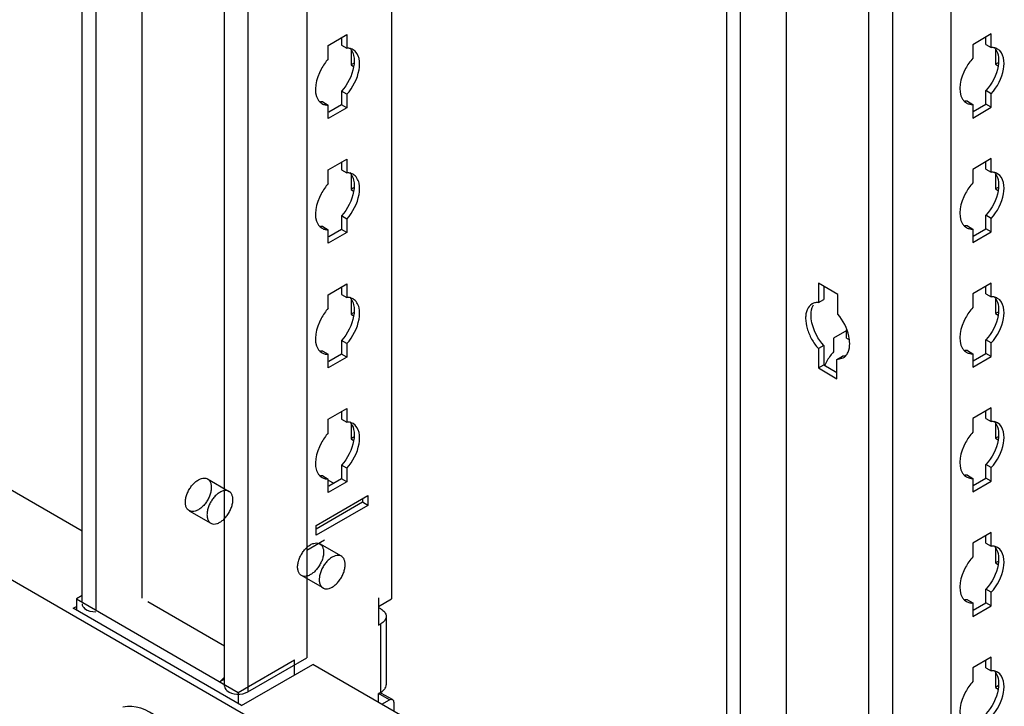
# Model space of a CAD drawing. Header units: millimetres. Extents: x 474 to 1324, y 193 to 2317.
# Tile 3 of 39: x 899 to 1060, y 330 to 443. Entities that reach past the tile are written whole.
import ezdxf

# ---------------------------------------------------------------- set-up
doc = ezdxf.new("R2010")
doc.units = ezdxf.units.MM
doc.header["$LTSCALE"] = 163.201859
doc.layers.get('0').update_dxf_attribs({"linetype": 'CONTINUOUS'})
doc.layers.add('INTFCLR_18', color=7, linetype='CONTINUOUS')

msp = doc.modelspace()

# ---------------------------------------------------------------- linework, layer by layer
at = {"color": 7}
for p, q in [((909.1, 347.35), (909.1, 1853.67)), ((911.35, 1852.47), (911.35, 346.02)), ((918.9, 1848.01), (918.9, 347.89)), ((932.43, 333.47), (932.43, 1840.19)), ((936.27, 1839.81), (936.27, 332.55)), ((945.88, 1834.26), (945.88, 338.1)), ((959.78, 1826.24), (959.78, 347.76)), ((1014.63, 1793.89), (1014.63, 285.81)), ((1016.88, 1792.59), (1016.88, 284.51)), ((1024.44, 284.51), (1024.44, 1788.91)), ((1051.42, 276.97), (1051.42, 1785.05)), ((1037.97, 272.33), (1037.97, 1780.41)), ((1041.81, 1779.5), (1041.81, 271.42)), ((1039.69, 268.76), (474, 595.35)), ((909.1, 358.85), (513.77, 587.09)), ((1058, 440.27), (1054.96, 438.51)), ((1058, 438.04), (1058, 440.27)), ((949.42, 438.41), (952.46, 440.16)), ((951.58, 439.65), (951.58, 438.45)), ((952.46, 440.16), (952.46, 437.94)), ((1057.12, 438.55), (1057.12, 439.76)), ((949.42, 436.18), (949.42, 438.41)), ((951.58, 438.45), (952.46, 437.94)), ((953.14, 437.7), (953.14, 435.2)), ((1054.96, 438.51), (1054.96, 436.29)), ((1057.12, 438.55), (1058, 438.04)), ((1058.67, 437.8), (1058.67, 435.31)), ((953.57, 435.46), (953.14, 435.2)), ((1059.11, 435.56), (1058.67, 435.31)), ((953.14, 435.2), (953.57, 434.95)), ((1058.67, 435.31), (1059.11, 435.05)), ((952.46, 430.39), (951.58, 430.9)), ((951.58, 430.9), (951.58, 428.67)), ((1058, 430.49), (1057.12, 431)), ((1057.12, 428.78), (1057.12, 431)), ((948.54, 429.14), (949.42, 428.63)), ((952.46, 430.39), (952.46, 428.16)), ((1054.08, 429.25), (1054.96, 428.74)), ((1058, 428.27), (1058, 430.49)), ((949.42, 426.41), (949.42, 428.63)), ((952.46, 428.16), (949.42, 426.41)), ((951.58, 428.67), (949.5, 427.47)), ((952.46, 428.16), (951.58, 428.67)), ((1054.96, 428.74), (1054.96, 426.51)), ((1054.96, 426.51), (1058, 428.27)), ((1055.04, 427.58), (1057.12, 428.78)), ((1058, 428.27), (1057.12, 428.78)), ((949.42, 418), (952.46, 419.75)), ((952.46, 419.75), (952.46, 417.53)), ((1058, 419.86), (1054.96, 418.1)), ((1057.12, 418.14), (1057.12, 419.35)), ((1058, 417.63), (1058, 419.86)), ((949.42, 415.77), (949.42, 418)), ((951.58, 419.24), (951.58, 418.04)), ((951.58, 418.04), (952.46, 417.53)), ((1054.96, 418.1), (1054.96, 415.88)), ((1057.12, 418.14), (1058, 417.63)), ((953.14, 417.29), (953.14, 414.79)), ((1058.67, 417.39), (1058.67, 414.9)), ((953.57, 415.05), (953.14, 414.79)), ((953.14, 414.79), (953.57, 414.54)), ((1059.11, 415.15), (1058.67, 414.9)), ((1058.67, 414.9), (1059.11, 414.64)), ((952.46, 409.97), (951.58, 410.49)), ((951.58, 410.49), (951.58, 408.26)), ((952.46, 409.97), (952.46, 407.75)), ((1058, 410.08), (1057.12, 410.59)), ((1057.12, 408.36), (1057.12, 410.59)), ((1058, 407.85), (1058, 410.08)), ((948.54, 408.73), (949.42, 408.22)), ((949.42, 405.99), (949.42, 408.22)), ((951.58, 408.26), (949.5, 407.06)), ((952.46, 407.75), (951.58, 408.26)), ((1054.08, 408.83), (1054.96, 408.32)), ((1054.96, 408.32), (1054.96, 406.1)), ((1055.04, 407.16), (1057.12, 408.36)), ((1058, 407.85), (1057.12, 408.36)), ((952.46, 407.75), (949.42, 405.99)), ((1054.96, 406.1), (1058, 407.85)), ((949.42, 397.58), (952.46, 399.34)), ((951.58, 398.83), (951.58, 397.62)), ((952.46, 399.34), (952.46, 397.11)), ((1032.86, 397.63), (1029.68, 399.46)), ((1029.68, 399.46), (1029.68, 396.3)), ((1030.56, 398.95), (1030.56, 396.81)), ((1058, 399.44), (1054.96, 397.69)), ((1057.12, 397.73), (1057.12, 398.93)), ((1058, 397.22), (1058, 399.44)), ((949.42, 395.36), (949.42, 397.58)), ((951.58, 397.62), (952.46, 397.11)), ((953.14, 396.88), (953.14, 394.38)), ((1029.68, 396.3), (1030.56, 396.81)), ((1032.86, 394.38), (1032.86, 397.63)), ((1054.96, 397.69), (1054.96, 395.46)), ((1057.12, 397.73), (1058, 397.22)), ((1058.67, 396.98), (1058.67, 394.48)), ((953.57, 394.63), (953.14, 394.38)), ((953.14, 394.38), (953.57, 394.13)), ((1059.11, 394.74), (1058.67, 394.48)), ((1058.67, 394.48), (1059.11, 394.23)), ((1034.36, 391.71), (1032.16, 390.44)), ((1032.16, 390.44), (1032.16, 388.22)), ((1034.31, 390.48), (1034.31, 391.82)), ((1034.31, 390.48), (1034.71, 390.25)), ((952.46, 389.56), (951.58, 390.07)), ((951.58, 390.07), (951.58, 387.85)), ((952.46, 389.56), (952.46, 387.34)), ((1030.56, 389.26), (1029.68, 388.75)), ((1029.68, 388.75), (1029.68, 385.58)), ((1030.56, 389.26), (1030.56, 386.09)), ((1058, 389.67), (1057.12, 390.18)), ((1057.12, 387.95), (1057.12, 390.18)), ((1058, 387.44), (1058, 389.67)), ((948.54, 388.32), (949.42, 387.81)), ((949.42, 385.58), (949.42, 387.81)), ((952.46, 387.34), (949.42, 385.58)), ((951.58, 387.85), (949.5, 386.65)), ((952.46, 387.34), (951.58, 387.85)), ((1032.73, 386.99), (1033.61, 387.5)), ((1032.73, 386.99), (1033.75, 387.23)), ((1054.08, 388.42), (1054.96, 387.91)), ((1054.96, 387.91), (1054.96, 385.69)), ((1054.96, 385.69), (1058, 387.44)), ((1055.04, 386.75), (1057.12, 387.95)), ((1058, 387.44), (1057.12, 387.95)), ((1029.68, 385.58), (1030.56, 386.09)), ((1029.68, 385.58), (1032.73, 383.82)), ((1030.56, 386.09), (1032.73, 384.84)), ((1032.73, 383.82), (1032.73, 386.99)), ((1058, 379.03), (1054.96, 377.28)), ((1058, 376.81), (1058, 379.03)), ((949.42, 377.17), (952.46, 378.93)), ((951.58, 378.42), (951.58, 377.21)), ((952.46, 378.93), (952.46, 376.7)), ((1057.12, 377.32), (1057.12, 378.52)), ((949.42, 374.95), (949.42, 377.17)), ((951.58, 377.21), (952.46, 376.7)), ((953.14, 376.46), (953.14, 373.97)), ((1054.96, 377.28), (1054.96, 375.05)), ((1057.12, 377.32), (1058, 376.81)), ((1058.67, 376.57), (1058.67, 374.07)), ((953.57, 374.22), (953.14, 373.97)), ((1059.11, 374.32), (1058.67, 374.07)), ((953.14, 373.97), (953.57, 373.71)), ((1058.67, 374.07), (1059.11, 373.82)), ((952.46, 369.15), (951.58, 369.66)), ((951.58, 369.66), (951.58, 367.43)), ((1058, 369.25), (1057.12, 369.76)), ((1057.12, 367.54), (1057.12, 369.76)), ((948.54, 367.9), (949.42, 367.39)), ((952.46, 369.15), (952.46, 366.92)), ((1054.08, 368.01), (1054.96, 367.5)), ((1058, 367.03), (1058, 369.25)), ((949.42, 365.17), (949.42, 367.39)), ((949.42, 367.21), (950.31, 366.7)), ((952.46, 366.92), (949.42, 365.17)), ((951.58, 367.43), (949.5, 366.24)), ((952.46, 366.92), (951.58, 367.43)), ((1054.96, 367.5), (1054.96, 365.27)), ((1054.96, 365.27), (1058, 367.03)), ((1055.04, 366.34), (1057.12, 367.54)), ((1058, 367.03), (1057.12, 367.54)), ((947.41, 359.8), (955.89, 364.7)), ((955.89, 364.7), (955.89, 363.07)), ((955.01, 363.58), (947.41, 359.19)), ((955.89, 363.07), (947.41, 358.17)), ((955.01, 364.19), (955.01, 363.58)), ((955.89, 363.07), (955.01, 363.58)), ((947.41, 358.17), (947.41, 359.8)), ((1058, 358.62), (1054.96, 356.86)), ((1057.12, 356.9), (1057.12, 358.11)), ((1058, 356.39), (1058, 358.62)), ((948.82, 357.35), (945.88, 355.66)), ((1054.96, 356.86), (1054.96, 354.64)), ((1057.12, 356.9), (1058, 356.39)), ((1058.67, 356.15), (1058.67, 353.66)), ((1059.11, 353.91), (1058.67, 353.66)), ((1058.67, 353.66), (1059.11, 353.4)), ((1058, 348.84), (1057.12, 349.35)), ((1057.12, 347.13), (1057.12, 349.35)), ((1058, 346.62), (1058, 348.84)), ((909.1, 348.3), (908.16, 347.76)), ((908.16, 347.76), (934.68, 332.45)), ((908.16, 347.76), (908.16, 345.92)), ((919.87, 347.33), (932.43, 340.07)), ((957.66, 347.96), (957.66, 343.47)), ((957.66, 346.53), (959.78, 347.76)), ((1054.08, 347.6), (1054.96, 347.09)), ((1054.96, 347.09), (1054.96, 344.86)), ((1055.04, 345.93), (1057.12, 347.13)), ((1058, 346.62), (1057.12, 347.13)), ((907.63, 346.23), (908.16, 346.53)), ((935.21, 330.3), (907.63, 346.23)), ((958.02, 346.12), (957.66, 346.33)), ((1054.96, 344.86), (1058, 346.62)), ((957.66, 343.47), (958.02, 343.67)), ((958.02, 332.45), (958.02, 343.67)), ((958.89, 344.9), (958.89, 333.67)), ((934.68, 332.45), (943.87, 337.76)), ((935.21, 330.3), (946.88, 337.04)), ((936.27, 332.55), (945.88, 338.1)), ((943.87, 335.31), (943.87, 337.76)), ((1014.63, 297.92), (946.88, 337.04)), ((1058, 338.21), (1054.96, 336.45)), ((1057.12, 336.49), (1057.12, 337.7)), ((1058, 335.98), (1058, 338.21)), ((1054.96, 336.45), (1054.96, 334.23)), ((1057.12, 336.49), (1058, 335.98)), ((1058.67, 335.74), (1058.67, 333.25)), ((931.68, 334.18), (932.43, 334.92)), ((932.43, 334.62), (931.68, 334.18)), ((934.68, 332.45), (934.68, 330.61)), ((958.02, 332.45), (957.66, 332.24)), ((959.43, 331.22), (957.66, 332.24)), ((957.66, 330.82), (957.66, 332.24)), ((959.93, 331.27), (958.16, 332.29)), ((1059.11, 333.5), (1058.67, 333.25)), ((1058.67, 333.25), (1059.11, 332.99)), ((958.19, 330.51), (959.43, 331.22)), ((960.14, 330.81), (960.14, 329.39))]:
    msp.add_line(p, q, dxfattribs=at)
for centre, radius, start, end in [((949.25, 430.35), 1.71, 226.6668, 240.1461), ((1054.78, 430.46), 1.71, 226.6668, 240.1461), ((949.25, 409.94), 1.71, 226.6668, 240.1461), ((1054.78, 410.05), 1.71, 226.6668, 240.1461), ((949.25, 389.53), 1.71, 226.6668, 240.1461), ((1038.73, 382.4), 8.78, 143.6361, 156.3899), ((1038.21, 382.79), 8.13, 138.1547, 143.7216), ((1054.78, 389.63), 1.71, 226.6668, 240.1461), ((949.25, 369.12), 1.71, 226.6668, 240.1461), ((1054.78, 369.22), 1.71, 226.6668, 240.1461), ((1054.78, 348.81), 1.71, 226.6668, 240.1461)]:
    msp.add_arc(centre, radius, start, end, dxfattribs=at)
for points, knots in [([(952.88, 437.92), (952.81, 437.93), (952.67, 437.94), (952.53, 437.94), (952.46, 437.94)], [0, 0, 0, 0, 0.493256, 1, 1, 1, 1]), ([(1058.41, 438.02), (1058.35, 438.03), (1058.21, 438.05), (1058.07, 438.05), (1058, 438.04)], [0, 0, 0, 0, 0.493256, 1, 1, 1, 1]), ([(949.42, 436.18), (948.97, 435.68), (947.65, 433.79), (946.87, 430.91), (947.77, 429.48)], [0, 0, 0, 0, 0.288497, 1, 1, 1, 1]), ([(1054.96, 436.29), (1054.5, 435.78), (1053.19, 433.9), (1052.4, 431.01), (1053.3, 429.59)], [0, 0, 0, 0, 0.288497, 1, 1, 1, 1]), ([(947.77, 429.48), (947.81, 429.42), (947.9, 429.28), (948.01, 429.16), (948.07, 429.11)], [0, 0, 0, 0, 0.507362, 1, 1, 1, 1]), ([(948.54, 429.14), (948.47, 429.14), (948.33, 429.14), (948.2, 429.15), (948.13, 429.17)], [0, 0, 0, 0, 0.506746, 1, 1, 1, 1]), ([(1053.3, 429.59), (1053.35, 429.52), (1053.44, 429.39), (1053.55, 429.27), (1053.61, 429.21)], [0, 0, 0, 0, 0.507362, 1, 1, 1, 1]), ([(1054.08, 429.25), (1054.01, 429.24), (1053.87, 429.24), (1053.73, 429.26), (1053.66, 429.27)], [0, 0, 0, 0, 0.506746, 1, 1, 1, 1]), ([(948.93, 428.67), (949.01, 428.65), (949.18, 428.63), (949.34, 428.63), (949.42, 428.63)], [0, 0, 0, 0, 0.492174, 1, 1, 1, 1]), ([(1054.47, 428.77), (1054.55, 428.76), (1054.71, 428.73), (1054.88, 428.73), (1054.96, 428.74)], [0, 0, 0, 0, 0.492174, 1, 1, 1, 1]), ([(1058.41, 417.61), (1058.35, 417.62), (1058.21, 417.63), (1058.07, 417.63), (1058, 417.63)], [0, 0, 0, 0, 0.493256, 1, 1, 1, 1]), ([(952.88, 417.5), (952.81, 417.51), (952.67, 417.53), (952.53, 417.53), (952.46, 417.53)], [0, 0, 0, 0, 0.493256, 1, 1, 1, 1]), ([(949.42, 415.77), (948.97, 415.26), (947.65, 413.38), (946.87, 410.49), (947.77, 409.07)], [0, 0, 0, 0, 0.288497, 1, 1, 1, 1]), ([(1054.96, 415.88), (1054.5, 415.37), (1053.19, 413.48), (1052.4, 410.6), (1053.3, 409.18)], [0, 0, 0, 0, 0.288497, 1, 1, 1, 1]), ([(947.77, 409.07), (947.81, 409), (947.9, 408.87), (948.01, 408.75), (948.07, 408.7)], [0, 0, 0, 0, 0.507362, 1, 1, 1, 1]), ([(948.54, 408.73), (948.47, 408.73), (948.33, 408.73), (948.2, 408.74), (948.13, 408.75)], [0, 0, 0, 0, 0.506746, 1, 1, 1, 1]), ([(948.93, 408.26), (949.01, 408.24), (949.18, 408.22), (949.34, 408.22), (949.42, 408.22)], [0, 0, 0, 0, 0.492174, 1, 1, 1, 1]), ([(1053.3, 409.18), (1053.35, 409.11), (1053.44, 408.97), (1053.55, 408.86), (1053.61, 408.8)], [0, 0, 0, 0, 0.507362, 1, 1, 1, 1]), ([(1054.08, 408.83), (1054.01, 408.83), (1053.87, 408.83), (1053.73, 408.85), (1053.66, 408.86)], [0, 0, 0, 0, 0.506746, 1, 1, 1, 1]), ([(1054.47, 408.36), (1054.55, 408.34), (1054.71, 408.32), (1054.88, 408.32), (1054.96, 408.32)], [0, 0, 0, 0, 0.492174, 1, 1, 1, 1]), ([(952.88, 397.09), (952.81, 397.1), (952.67, 397.12), (952.53, 397.12), (952.46, 397.11)], [0, 0, 0, 0, 0.493256, 1, 1, 1, 1]), ([(1058.41, 397.2), (1058.35, 397.21), (1058.21, 397.22), (1058.07, 397.22), (1058, 397.22)], [0, 0, 0, 0, 0.493256, 1, 1, 1, 1]), ([(949.42, 395.36), (948.97, 394.85), (947.65, 392.97), (946.87, 390.08), (947.77, 388.66)], [0, 0, 0, 0, 0.288497, 1, 1, 1, 1]), ([(1029.68, 396.3), (1029.6, 396.3), (1029.43, 396.3), (1029.26, 396.28), (1029.18, 396.26)], [0, 0, 0, 0, 0.508153, 1, 1, 1, 1]), ([(1054.96, 395.46), (1054.5, 394.96), (1053.19, 393.07), (1052.4, 390.18), (1053.3, 388.76)], [0, 0, 0, 0, 0.288497, 1, 1, 1, 1]), ([(1030.56, 389.26), (1029.63, 390.3), (1028.71, 392), (1028.48, 393.82), (1028.48, 394.24)], [0, 0, 0, 0, 0.76984, 1, 1, 1, 1]), ([(1034.81, 389.56), (1034.81, 389.97), (1034.59, 391.71), (1033.74, 393.35), (1032.86, 394.38)], [0, 0, 0, 0, 0.229681, 1, 1, 1, 1]), ([(947.77, 388.66), (947.81, 388.59), (947.9, 388.46), (948.01, 388.34), (948.07, 388.28)], [0, 0, 0, 0, 0.507362, 1, 1, 1, 1]), ([(1053.3, 388.76), (1053.35, 388.69), (1053.44, 388.56), (1053.55, 388.44), (1053.61, 388.39)], [0, 0, 0, 0, 0.507362, 1, 1, 1, 1]), ([(948.54, 388.32), (948.47, 388.31), (948.33, 388.32), (948.2, 388.33), (948.13, 388.34)], [0, 0, 0, 0, 0.506746, 1, 1, 1, 1]), ([(948.93, 387.84), (949.01, 387.83), (949.18, 387.81), (949.34, 387.8), (949.42, 387.81)], [0, 0, 0, 0, 0.492174, 1, 1, 1, 1]), ([(1034.1, 387.54), (1034.02, 387.52), (1033.86, 387.5), (1033.7, 387.5), (1033.61, 387.5)], [0, 0, 0, 0, 0.492008, 1, 1, 1, 1]), ([(1033.75, 387.23), (1033.82, 387.27), (1033.96, 387.36), (1034.08, 387.47), (1034.13, 387.53)], [0, 0, 0, 0, 0.496972, 1, 1, 1, 1]), ([(1054.08, 388.42), (1054.01, 388.42), (1053.87, 388.42), (1053.73, 388.43), (1053.66, 388.44)], [0, 0, 0, 0, 0.506746, 1, 1, 1, 1]), ([(1054.47, 387.95), (1054.55, 387.93), (1054.71, 387.91), (1054.88, 387.91), (1054.96, 387.91)], [0, 0, 0, 0, 0.492174, 1, 1, 1, 1]), ([(952.88, 376.68), (952.81, 376.69), (952.67, 376.7), (952.53, 376.7), (952.46, 376.7)], [0, 0, 0, 0, 0.493256, 1, 1, 1, 1]), ([(1058.41, 376.78), (1058.35, 376.79), (1058.21, 376.81), (1058.07, 376.81), (1058, 376.81)], [0, 0, 0, 0, 0.493256, 1, 1, 1, 1]), ([(949.42, 374.95), (948.97, 374.44), (947.65, 372.55), (946.87, 369.67), (947.77, 368.25)], [0, 0, 0, 0, 0.288497, 1, 1, 1, 1]), ([(1054.96, 375.05), (1054.5, 374.54), (1053.19, 372.66), (1052.4, 369.77), (1053.3, 368.35)], [0, 0, 0, 0, 0.288497, 1, 1, 1, 1]), ([(947.77, 368.25), (947.81, 368.18), (947.9, 368.05), (948.01, 367.93), (948.07, 367.87)], [0, 0, 0, 0, 0.507362, 1, 1, 1, 1]), ([(948.54, 367.9), (948.47, 367.9), (948.33, 367.9), (948.2, 367.92), (948.13, 367.93)], [0, 0, 0, 0, 0.506746, 1, 1, 1, 1]), ([(1053.3, 368.35), (1053.35, 368.28), (1053.44, 368.15), (1053.55, 368.03), (1053.61, 367.98)], [0, 0, 0, 0, 0.507362, 1, 1, 1, 1]), ([(1054.08, 368.01), (1054.01, 368.01), (1053.87, 368.01), (1053.73, 368.02), (1053.66, 368.03)], [0, 0, 0, 0, 0.506746, 1, 1, 1, 1]), ([(948.93, 367.43), (949.01, 367.42), (949.18, 367.39), (949.34, 367.39), (949.42, 367.39)], [0, 0, 0, 0, 0.492174, 1, 1, 1, 1]), ([(1054.47, 367.54), (1054.55, 367.52), (1054.71, 367.5), (1054.88, 367.49), (1054.96, 367.5)], [0, 0, 0, 0, 0.492174, 1, 1, 1, 1]), ([(1058.41, 356.37), (1058.35, 356.38), (1058.21, 356.4), (1058.07, 356.4), (1058, 356.39)], [0, 0, 0, 0, 0.493256, 1, 1, 1, 1]), ([(1054.96, 354.64), (1054.5, 354.13), (1053.19, 352.25), (1052.4, 349.36), (1053.3, 347.94)], [0, 0, 0, 0, 0.288497, 1, 1, 1, 1]), ([(1053.3, 347.94), (1053.35, 347.87), (1053.44, 347.74), (1053.55, 347.62), (1053.61, 347.56)], [0, 0, 0, 0, 0.507362, 1, 1, 1, 1]), ([(1054.08, 347.6), (1054.01, 347.59), (1053.87, 347.59), (1053.73, 347.61), (1053.66, 347.62)], [0, 0, 0, 0, 0.506746, 1, 1, 1, 1]), ([(1054.47, 347.12), (1054.55, 347.11), (1054.71, 347.08), (1054.88, 347.08), (1054.96, 347.09)], [0, 0, 0, 0, 0.492174, 1, 1, 1, 1]), ([(958.02, 346.12), (958.26, 345.98), (958.69, 345.65), (958.89, 345.13), (958.89, 344.9)], [0, 0, 0, 0, 0.550773, 1, 1, 1, 1]), ([(958.89, 344.9), (958.89, 344.67), (958.69, 344.14), (958.26, 343.82), (958.02, 343.67)], [0, 0, 0, 0, 0.449228, 1, 1, 1, 1]), ([(1058.41, 335.96), (1058.35, 335.97), (1058.21, 335.98), (1058.07, 335.98), (1058, 335.98)], [0, 0, 0, 0, 0.493256, 1, 1, 1, 1]), ([(1054.96, 334.23), (1054.5, 333.72), (1053.19, 331.83), (1052.4, 328.95), (1053.3, 327.53)], [0, 0, 0, 0, 0.288497, 1, 1, 1, 1]), ([(932.43, 333.47), (932.43, 333.2), (932.97, 332.39), (934.5, 332.06), (935.74, 332.24), (936.27, 332.55)], [0, 0, 0, 0, 0.184873, 0.58064, 1, 1, 1, 1]), ([(958.16, 332.29), (958.09, 332.33), (957.91, 332.36), (957.74, 332.29), (957.66, 332.24)], [0, 0, 0, 0, 0.449167, 1, 1, 1, 1]), ([(958.02, 332.45), (958.26, 332.59), (958.69, 332.92), (958.89, 333.44), (958.89, 333.67)], [0, 0, 0, 0, 0.550772, 1, 1, 1, 1]), ([(959.43, 331.22), (959.51, 331.27), (959.68, 331.34), (959.86, 331.31), (959.93, 331.27)], [0, 0, 0, 0, 0.550833, 1, 1, 1, 1]), ([(959.93, 331.27), (960, 331.23), (960.11, 331.09), (960.14, 330.91), (960.14, 330.81)], [0, 0, 0, 0, 0.449165, 1, 1, 1, 1]), ([(923.35, 326.69), (922.76, 327.31), (920.73, 329.18), (917.69, 330.52), (915.79, 330.03)], [0, 0, 0, 0, 0.303566, 1, 1, 1, 1])]:
    msp.add_open_spline(points, degree=3, knots=knots, dxfattribs=at)
for points in [[(953.49, 437.7), (953.3, 437.81), (953.09, 437.88), (952.88, 437.92)], [(952.93, 437.97), (953.27, 437.66), (953.47, 437.2), (953.57, 436.76)], [(954.46, 436.25), (954.33, 436.81), (954, 437.41), (953.49, 437.7)], [(1059.03, 437.81), (1058.84, 437.91), (1058.63, 437.99), (1058.41, 438.02)], [(1058.47, 438.08), (1058.8, 437.76), (1059.01, 437.31), (1059.11, 436.86)], [(1059.99, 436.35), (1059.87, 436.92), (1059.53, 437.52), (1059.03, 437.81)], [(953.57, 436.76), (953.71, 436.15), (953.68, 435.5), (953.57, 434.89)], [(954.46, 434.38), (954.57, 435), (954.59, 435.64), (954.46, 436.25)], [(1059.11, 436.86), (1059.25, 436.25), (1059.22, 435.61), (1059.11, 435)], [(1059.99, 434.49), (1060.1, 435.1), (1060.13, 435.74), (1059.99, 436.35)], [(953.57, 434.89), (953.31, 433.43), (952.57, 432.01), (951.58, 430.9)], [(952.46, 430.39), (953.46, 431.5), (954.2, 432.92), (954.46, 434.38)], [(1059.11, 435), (1058.85, 433.53), (1058.11, 432.11), (1057.12, 431)], [(1058, 430.49), (1058.99, 431.6), (1059.73, 433.02), (1059.99, 434.49)], [(1053.93, 428.97), (1054.1, 428.88), (1054.28, 428.81), (1054.47, 428.77)], [(948.39, 428.87), (948.56, 428.77), (948.75, 428.71), (948.93, 428.67)], [(1058.47, 417.66), (1058.8, 417.35), (1059.01, 416.9), (1059.11, 416.45)], [(953.49, 417.29), (953.3, 417.4), (953.09, 417.47), (952.88, 417.5)], [(952.93, 417.56), (953.27, 417.25), (953.47, 416.79), (953.57, 416.34)], [(954.46, 415.83), (954.33, 416.4), (954, 417), (953.49, 417.29)], [(953.57, 416.34), (953.71, 415.74), (953.68, 415.09), (953.57, 414.48)], [(1059.03, 417.39), (1058.84, 417.5), (1058.63, 417.57), (1058.41, 417.61)], [(1059.99, 415.94), (1059.87, 416.51), (1059.53, 417.1), (1059.03, 417.39)], [(1059.11, 416.45), (1059.25, 415.84), (1059.22, 415.2), (1059.11, 414.58)], [(953.57, 414.48), (953.31, 413.02), (952.57, 411.59), (951.58, 410.49)], [(954.46, 413.97), (954.57, 414.58), (954.59, 415.23), (954.46, 415.83)], [(1059.11, 414.58), (1058.85, 413.12), (1058.11, 411.7), (1057.12, 410.59)], [(1059.99, 414.07), (1060.1, 414.69), (1060.13, 415.33), (1059.99, 415.94)], [(952.46, 409.97), (953.46, 411.08), (954.2, 412.51), (954.46, 413.97)], [(1058, 410.08), (1058.99, 411.19), (1059.73, 412.61), (1059.99, 414.07)], [(948.39, 408.46), (948.56, 408.36), (948.75, 408.29), (948.93, 408.26)], [(1053.93, 408.56), (1054.1, 408.47), (1054.28, 408.4), (1054.47, 408.36)], [(953.49, 396.88), (953.3, 396.99), (953.09, 397.06), (952.88, 397.09)], [(952.93, 397.15), (953.27, 396.83), (953.47, 396.38), (953.57, 395.93)], [(954.46, 395.42), (954.33, 395.99), (954, 396.59), (953.49, 396.88)], [(1059.03, 396.98), (1058.84, 397.09), (1058.63, 397.16), (1058.41, 397.2)], [(1058.47, 397.25), (1058.8, 396.94), (1059.01, 396.48), (1059.11, 396.04)], [(1059.99, 395.53), (1059.87, 396.09), (1059.53, 396.69), (1059.03, 396.98)], [(953.57, 395.93), (953.71, 395.33), (953.68, 394.68), (953.57, 394.07)], [(954.46, 393.56), (954.57, 394.17), (954.59, 394.82), (954.46, 395.42)], [(1027.85, 395.12), (1027.76, 394.9), (1027.69, 394.67), (1027.65, 394.43)], [(1028.65, 396.06), (1028.29, 395.86), (1028.01, 395.5), (1027.85, 395.12)], [(1028.48, 394.24), (1028.48, 394.8), (1028.58, 395.4), (1028.87, 395.89)], [(1029.18, 396.26), (1029, 396.22), (1028.81, 396.16), (1028.65, 396.06)], [(1059.11, 396.04), (1059.25, 395.43), (1059.22, 394.78), (1059.11, 394.17)], [(1059.99, 393.66), (1060.1, 394.27), (1060.13, 394.92), (1059.99, 395.53)], [(953.57, 394.07), (953.31, 392.6), (952.57, 391.18), (951.58, 390.07)], [(952.46, 389.56), (953.46, 390.67), (954.2, 392.09), (954.46, 393.56)], [(1027.65, 394.43), (1027.61, 394.2), (1027.59, 393.96), (1027.59, 393.73)], [(1027.59, 393.73), (1027.59, 393.16), (1027.69, 392.59), (1027.85, 392.04)], [(1059.11, 394.17), (1058.85, 392.71), (1058.11, 391.28), (1057.12, 390.18)], [(1058, 389.67), (1058.99, 390.77), (1059.73, 392.2), (1059.99, 393.66)], [(1027.85, 392.04), (1028.02, 391.44), (1028.27, 390.85), (1028.58, 390.3)], [(1028.58, 390.3), (1028.89, 389.75), (1029.26, 389.22), (1029.68, 388.75)], [(1034.55, 388.17), (1034.74, 388.61), (1034.81, 389.09), (1034.81, 389.56)], [(948.39, 388.04), (948.56, 387.95), (948.75, 387.88), (948.93, 387.84)], [(1034.13, 387.53), (1034.31, 387.71), (1034.45, 387.94), (1034.55, 388.17)], [(1053.93, 388.15), (1054.1, 388.05), (1054.28, 387.99), (1054.47, 387.95)], [(953.49, 376.46), (953.3, 376.57), (953.09, 376.64), (952.88, 376.68)], [(952.93, 376.73), (953.27, 376.42), (953.47, 375.97), (953.57, 375.52)], [(954.46, 375.01), (954.33, 375.58), (954, 376.17), (953.49, 376.46)], [(1059.03, 376.57), (1058.84, 376.68), (1058.63, 376.75), (1058.41, 376.78)], [(1058.47, 376.84), (1058.8, 376.52), (1059.01, 376.07), (1059.11, 375.62)], [(1059.99, 375.11), (1059.87, 375.68), (1059.53, 376.28), (1059.03, 376.57)], [(953.57, 375.52), (953.71, 374.91), (953.68, 374.27), (953.57, 373.66)], [(954.46, 373.15), (954.57, 373.76), (954.59, 374.4), (954.46, 375.01)], [(1059.11, 375.62), (1059.25, 375.02), (1059.22, 374.37), (1059.11, 373.76)], [(1059.99, 373.25), (1060.1, 373.86), (1060.13, 374.51), (1059.99, 375.11)], [(953.57, 373.66), (953.31, 372.19), (952.57, 370.77), (951.58, 369.66)], [(952.46, 369.15), (953.46, 370.26), (954.2, 371.68), (954.46, 373.15)], [(1059.11, 373.76), (1058.85, 372.29), (1058.11, 370.87), (1057.12, 369.76)], [(1058, 369.25), (1058.99, 370.36), (1059.73, 371.78), (1059.99, 373.25)], [(1053.93, 367.74), (1054.1, 367.64), (1054.28, 367.57), (1054.47, 367.54)], [(948.39, 367.63), (948.56, 367.54), (948.75, 367.47), (948.93, 367.43)], [(1059.03, 356.16), (1058.84, 356.26), (1058.63, 356.34), (1058.41, 356.37)], [(1058.47, 356.43), (1058.8, 356.11), (1059.01, 355.66), (1059.11, 355.21)], [(1059.99, 354.7), (1059.87, 355.27), (1059.53, 355.87), (1059.03, 356.16)], [(1059.11, 355.21), (1059.25, 354.6), (1059.22, 353.96), (1059.11, 353.35)], [(1059.11, 353.35), (1058.85, 351.88), (1058.11, 350.46), (1057.12, 349.35)], [(1059.99, 352.84), (1060.1, 353.45), (1060.13, 354.09), (1059.99, 354.7)], [(1058, 348.84), (1058.99, 349.95), (1059.73, 351.37), (1059.99, 352.84)], [(909.1, 346.94), (909.1, 346.65), (909.3, 346.36), (909.52, 346.18)], [(1053.93, 347.32), (1054.1, 347.23), (1054.28, 347.16), (1054.47, 347.12)], [(909.52, 346.18), (910.02, 345.78), (910.71, 345.64), (911.35, 345.64)], [(1059.03, 335.74), (1058.84, 335.85), (1058.63, 335.92), (1058.41, 335.96)], [(1058.47, 336.01), (1058.8, 335.7), (1059.01, 335.24), (1059.11, 334.8)], [(1059.99, 334.29), (1059.87, 334.86), (1059.53, 335.45), (1059.03, 335.74)], [(1059.11, 334.8), (1059.25, 334.19), (1059.22, 333.55), (1059.11, 332.93)], [(1059.99, 332.42), (1060.1, 333.04), (1060.13, 333.68), (1059.99, 334.29)], [(1059.11, 332.93), (1058.85, 331.47), (1058.11, 330.05), (1057.12, 328.94)], [(1058, 328.43), (1058.99, 329.54), (1059.73, 330.96), (1059.99, 332.42)]]:
    msp.add_open_spline(points, degree=3, dxfattribs=at)
at = {"layer": 'INTFCLR_18', "color": 7}
for p, q in [((929.64, 367.4), (933.18, 365.36)), ((926.64, 362.2), (930.18, 360.16)), ((951.56, 354.74), (948.02, 356.79)), ((948.56, 349.55), (945.02, 351.59))]:
    msp.add_line(p, q, dxfattribs=at)
for points, knots in [([(928.14, 362.35), (927.98, 362.26), (927.66, 362.11), (927.17, 362.04), (926.72, 362.13), (926.36, 362.39), (926.12, 362.8), (926.01, 363.31), (926.02, 363.9), (926.14, 364.54), (926.38, 365.2), (926.72, 365.83), (927.13, 366.4), (927.61, 366.89), (927.96, 367.15), (928.14, 367.25)], [0, 0, 0, 0, 0.073396, 0.137352, 0.194435, 0.249951, 0.309962, 0.3785, 0.456727, 0.543567, 0.636505, 0.732196, 0.826959, 0.917226, 1, 1, 1, 1]), ([(928.14, 367.25), (928.3, 367.34), (928.62, 367.49), (929.11, 367.57), (929.56, 367.48), (929.92, 367.21), (930.16, 366.8), (930.27, 366.29), (930.26, 365.7), (930.14, 365.06), (929.9, 364.4), (929.56, 363.77), (929.15, 363.2), (928.67, 362.72), (928.32, 362.46), (928.14, 362.35)], [0, 0, 0, 0, 0.073396, 0.137352, 0.194435, 0.249951, 0.309962, 0.3785, 0.456727, 0.543567, 0.636505, 0.732196, 0.826959, 0.917226, 1, 1, 1, 1]), ([(931.68, 365.21), (931.49, 365.11), (931.14, 364.85), (930.67, 364.36), (930.25, 363.79), (929.92, 363.16), (929.68, 362.5), (929.55, 361.86), (929.55, 361.27), (929.66, 360.76), (929.9, 360.35), (930.26, 360.08), (930.71, 359.99), (931.2, 360.07), (931.52, 360.22), (931.68, 360.31)], [0, 0, 0, 0, 0.082774, 0.173041, 0.267804, 0.363495, 0.456433, 0.543273, 0.6215, 0.690038, 0.750049, 0.805565, 0.862648, 0.926604, 1, 1, 1, 1]), ([(931.68, 360.31), (931.86, 360.41), (932.21, 360.67), (932.68, 361.16), (933.1, 361.73), (933.43, 362.36), (933.67, 363.02), (933.8, 363.66), (933.81, 364.25), (933.69, 364.76), (933.45, 365.17), (933.09, 365.44), (932.64, 365.53), (932.15, 365.45), (931.84, 365.3), (931.68, 365.21)], [0, 0, 0, 0, 0.082774, 0.173041, 0.267804, 0.363495, 0.456433, 0.543273, 0.6215, 0.690038, 0.750049, 0.805565, 0.862648, 0.926604, 1, 1, 1, 1]), ([(946.52, 351.74), (946.36, 351.65), (946.05, 351.5), (945.56, 351.42), (945.11, 351.51), (944.75, 351.78), (944.51, 352.18), (944.39, 352.7), (944.4, 353.29), (944.53, 353.93), (944.77, 354.58), (945.1, 355.22), (945.52, 355.79), (945.99, 356.27), (946.34, 356.53), (946.52, 356.64)], [0, 0, 0, 0, 0.073396, 0.137352, 0.194435, 0.249951, 0.309962, 0.3785, 0.456727, 0.543567, 0.636505, 0.732196, 0.826959, 0.917226, 1, 1, 1, 1]), ([(946.52, 356.64), (946.68, 356.73), (947, 356.87), (947.49, 356.95), (947.94, 356.86), (948.3, 356.6), (948.54, 356.19), (948.65, 355.68), (948.65, 355.08), (948.52, 354.44), (948.28, 353.79), (947.95, 353.16), (947.53, 352.59), (947.06, 352.1), (946.7, 351.84), (946.52, 351.74)], [0, 0, 0, 0, 0.073396, 0.137352, 0.194435, 0.249951, 0.309962, 0.3785, 0.456727, 0.543567, 0.636505, 0.732196, 0.826959, 0.917226, 1, 1, 1, 1]), ([(950.06, 349.7), (950.24, 349.8), (950.59, 350.06), (951.07, 350.54), (951.48, 351.12), (951.82, 351.75), (952.06, 352.4), (952.18, 353.04), (952.19, 353.63), (952.08, 354.15), (951.84, 354.56), (951.48, 354.82), (951.03, 354.91), (950.54, 354.83), (950.22, 354.69), (950.06, 354.6)], [0, 0, 0, 0, 0.082774, 0.173041, 0.267804, 0.363495, 0.456433, 0.543273, 0.6215, 0.690038, 0.750049, 0.805565, 0.862648, 0.926604, 1, 1, 1, 1]), ([(950.06, 354.6), (949.88, 354.49), (949.53, 354.23), (949.05, 353.75), (948.64, 353.17), (948.3, 352.54), (948.06, 351.89), (947.94, 351.25), (947.93, 350.66), (948.04, 350.14), (948.28, 349.74), (948.64, 349.47), (949.09, 349.38), (949.58, 349.46), (949.9, 349.6), (950.06, 349.7)], [0, 0, 0, 0, 0.082774, 0.173041, 0.267804, 0.363495, 0.456433, 0.543273, 0.6215, 0.690038, 0.750049, 0.805565, 0.862648, 0.926604, 1, 1, 1, 1])]:
    msp.add_open_spline(points, degree=3, knots=knots, dxfattribs=at)

doc.saveas('drawing.dxf')
